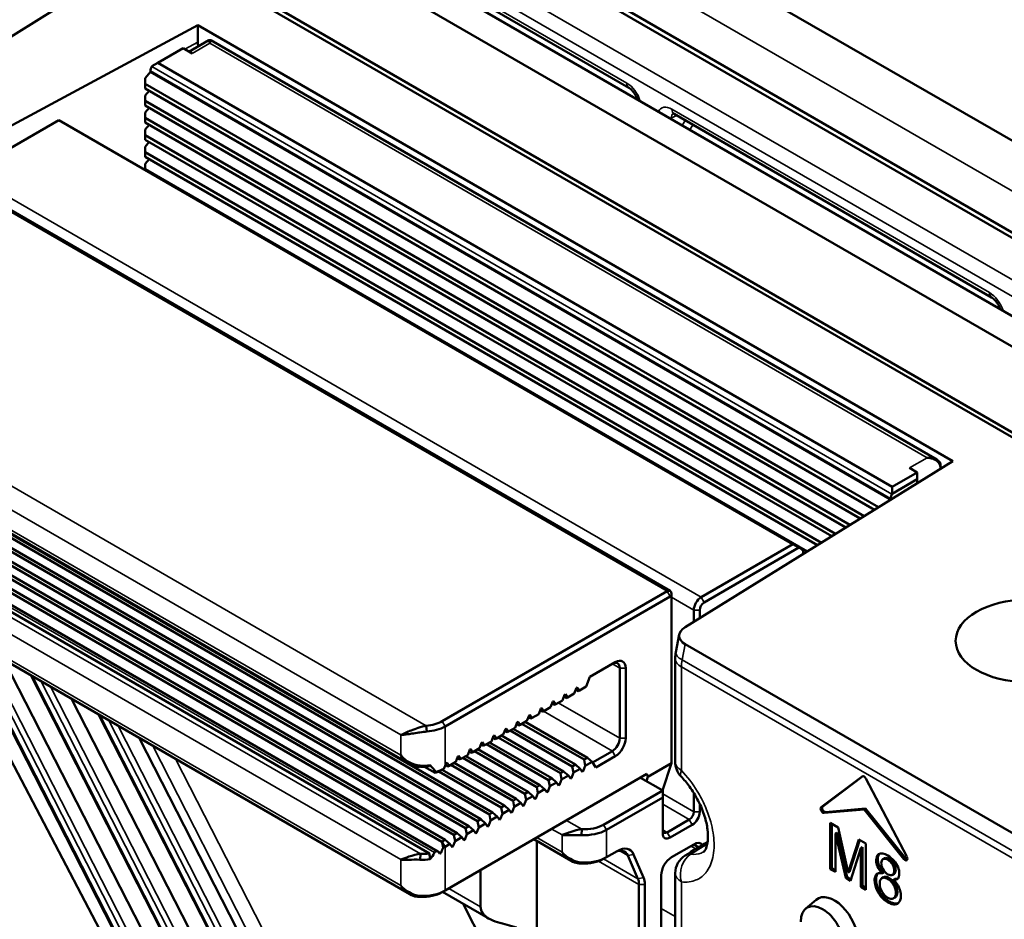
# Model space of a CAD drawing. Header units: millimetres. Extents: x 0 to 5104, y -184 to 1188.
# Tile 204 of 221: x 1445 to 1477, y 571 to 600. Entities that reach past the tile are written whole.
import ezdxf

# ---------------------------------------------------------------- set-up
doc = ezdxf.new("R2010")
doc.units = ezdxf.units.MM
doc.header["$LTSCALE"] = 2
doc.layers.add('Sichtbar (ISO)', color=7, linetype='Continuous', lineweight=50)
doc.layers.add('Sichtbar schmal (ISO)', color=7, linetype='Continuous', lineweight=35)

msp = doc.modelspace()

# ---------------------------------------------------------------- linework, layer by layer
at = {"layer": 'Sichtbar (ISO)'}
for p, q in [((1549.724, 548.425), (1315.955, 683.392)), ((1315.012, 682.957), (1548.781, 547.99)), ((1312.655, 681.596), (1546.424, 546.629)), ((1437.695, 618.685), (1554.556, 551.215)), ((1435.456, 617.057), (1551.735, 549.922)), ((1435.71, 616.735), (1551.392, 549.946)), ((1464.717, 597.718), (1454.604, 603.557)), ((1439.594, 595.987), (1449.449, 602.089)), ((1449.994, 602.14), (1492.964, 577.331)), ((1450.988, 599.715), (1441.751, 594.742)), ((1475.029, 585.835), (1450.988, 599.715)), ((1450.988, 599.715), (1450.988, 599.171)), ((1450.705, 598.871), (1451.335, 599.235)), ((1451.337, 599.236), (1451.4, 599.236)), ((1474.517, 585.89), (1451.402, 599.235)), ((1450.517, 598.98), (1449.716, 598.518)), ((1450.803, 598.815), (1450.517, 598.98)), ((1449.527, 598.409), (1449.521, 598.399)), ((1449.716, 598.518), (1449.527, 598.409)), ((1473.097, 585.018), (1449.716, 598.518)), ((1449.315, 598.023), (1449.48, 598.228)), ((1449.315, 598.023), (1449.315, 597.851)), ((1449.48, 598.228), (1449.48, 598.259)), ((1449.48, 598.228), (1473.05, 584.62)), ((1449.315, 597.851), (1472.663, 584.371)), ((1449.315, 597.851), (1449.315, 597.701)), ((1449.315, 597.701), (1472.538, 584.293)), ((1449.315, 597.478), (1449.437, 597.63)), ((1449.315, 597.478), (1449.315, 597.307)), ((1449.315, 597.307), (1472.208, 584.089)), ((1449.315, 597.307), (1449.315, 597.156)), ((1449.315, 597.156), (1472.083, 584.011)), ((1449.315, 596.934), (1449.437, 597.086)), ((1449.315, 596.934), (1449.315, 596.762)), ((1449.315, 596.762), (1471.753, 583.808)), ((1449.315, 596.762), (1449.315, 596.612)), ((1476.266, 591.05), (1466.154, 596.888)), ((1446.557, 596.694), (1443.634, 595.007)), ((1469.939, 583.195), (1446.557, 596.694)), ((1449.315, 596.612), (1471.628, 583.73)), ((1449.315, 596.39), (1449.437, 596.542)), ((1449.315, 596.39), (1449.315, 596.218)), ((1449.315, 596.218), (1471.299, 583.526)), ((1449.315, 596.218), (1449.315, 596.068)), ((1449.315, 596.068), (1471.173, 583.448)), ((1449.315, 595.846), (1449.437, 595.997)), ((1449.315, 595.846), (1449.315, 595.674)), ((1449.315, 595.674), (1470.844, 583.244)), ((1449.315, 595.674), (1449.315, 595.523)), ((1449.315, 595.523), (1470.718, 583.166)), ((1449.315, 595.301), (1449.437, 595.453)), ((1449.315, 595.301), (1449.315, 595.129)), ((1449.315, 595.129), (1470.389, 582.963)), ((1449.315, 595.129), (1449.315, 595.102)), ((1466.032, 581.708), (1444.064, 594.391)), ((1457.737, 576.198), (1436.552, 588.429)), ((1438.407, 587.34), (1460.374, 574.657)), ((1437.926, 587.063), (1459.893, 574.38)), ((1438.03, 587.123), (1459.997, 574.44)), ((1438.303, 587.28), (1460.27, 574.597)), ((1437.275, 586.687), (1459.243, 574.004)), ((1437.548, 586.845), (1459.516, 574.162)), ((1437.653, 586.905), (1459.62, 574.222)), ((1436.794, 586.409), (1458.762, 573.726)), ((1436.898, 586.469), (1458.866, 573.787)), ((1437.171, 586.627), (1459.139, 573.944)), ((1436.532, 586.178), (1458.629, 573.42)), ((1436.571, 585.934), (1458.363, 573.353)), ((1466.506, 580.559), (1475.029, 585.835)), ((1473.097, 585.018), (1473.899, 585.481)), ((1473.899, 585.481), (1473.652, 585.623)), ((1473.899, 585.263), (1473.899, 585.481)), ((1474.642, 585.706), (1474.642, 585.652)), ((1473.899, 585.263), (1473.097, 584.8)), ((1473.899, 585.136), (1473.899, 585.263)), ((1473.097, 584.8), (1473.092, 584.79)), ((1473.097, 584.8), (1473.097, 585.018)), ((1473.05, 584.62), (1473.035, 584.601)), ((1473.05, 584.651), (1473.05, 584.62)), ((1457.737, 572.055), (1436.552, 584.286)), ((1467.016, 581.507), (1469.939, 583.195)), ((1470.127, 583.086), (1467.11, 581.344)), ((1469.939, 583.195), (1470.127, 583.086)), ((1470.127, 583.086), (1470.198, 583.045)), ((1470.198, 583.045), (1470.221, 583.031)), ((1470.257, 582.888), (1470.263, 582.885)), ((1458.767, 577.561), (1465.932, 581.698)), ((1466.026, 581.534), (1458.861, 577.397)), ((1466.073, 581.507), (1466.073, 581.616)), ((1466.073, 576.228), (1466.073, 581.507)), ((1466.78, 580.729), (1466.78, 581.099)), ((1466.969, 581.099), (1466.969, 580.845)), ((1442.726, 580.722), (1448.734, 569.281)), ((1452.186, 563.324), (1443.512, 580.268)), ((1466.21, 579.763), (1466.32, 580.327)), ((1466.507, 580.014), (1481.339, 571.451)), ((1444.812, 579.518), (1453.993, 561.582)), ((1466.19, 579.56), (1466.19, 576.266)), ((1463.474, 578.978), (1464.282, 579.445)), ((1464.423, 577.023), (1464.423, 579.254)), ((1464.612, 579.254), (1464.612, 577.023)), ((1454.34, 562.08), (1445.665, 579.025)), ((1463.351, 578.663), (1463.474, 578.978)), ((1462.974, 578.445), (1463.042, 578.62)), ((1463.02, 578.562), (1463.099, 578.517)), ((1463.042, 578.62), (1463.07, 578.636)), ((1463.07, 578.636), (1463.138, 578.54)), ((1463.099, 578.517), (1463.138, 578.54)), ((1463.138, 578.54), (1463.351, 578.663)), ((1456.147, 560.338), (1446.965, 578.274)), ((1462.288, 578.185), (1462.316, 578.201)), ((1462.316, 578.201), (1462.384, 578.104)), ((1462.384, 578.104), (1462.597, 578.227)), ((1462.597, 578.227), (1462.665, 578.402)), ((1462.643, 578.344), (1462.721, 578.299)), ((1462.665, 578.402), (1462.693, 578.419)), ((1462.693, 578.419), (1462.761, 578.322)), ((1462.721, 578.299), (1462.761, 578.322)), ((1462.761, 578.322), (1462.974, 578.445)), ((1461.843, 577.792), (1461.911, 577.967)), ((1461.888, 577.909), (1461.967, 577.863)), ((1461.911, 577.967), (1461.939, 577.983)), ((1461.939, 577.983), (1462.007, 577.886)), ((1461.967, 577.863), (1462.007, 577.886)), ((1462.007, 577.886), (1462.22, 578.009)), ((1462.22, 578.009), (1462.288, 578.185)), ((1462.265, 578.127), (1462.344, 578.081)), ((1462.344, 578.081), (1462.384, 578.104)), ((1456.493, 560.837), (1447.819, 577.781)), ((1461.253, 577.451), (1461.466, 577.574)), ((1461.466, 577.574), (1461.534, 577.749)), ((1461.511, 577.691), (1461.59, 577.646)), ((1461.534, 577.749), (1461.562, 577.765)), ((1461.562, 577.765), (1461.63, 577.669)), ((1461.59, 577.646), (1461.63, 577.669)), ((1461.63, 577.669), (1461.843, 577.792)), ((1458.224, 577.412), (1458.224, 577.412)), ((1458.276, 577.233), (1458.26, 577.418)), ((1460.711, 577.138), (1460.78, 577.314)), ((1460.78, 577.314), (1460.808, 577.33)), ((1460.808, 577.33), (1460.876, 577.233)), ((1460.876, 577.233), (1461.089, 577.356)), ((1460.93, 577.265), (1462.91, 576.122)), ((1461.034, 577.325), (1463.014, 576.182)), ((1461.089, 577.356), (1461.157, 577.532)), ((1461.134, 577.473), (1461.213, 577.428)), ((1461.157, 577.532), (1461.185, 577.548)), ((1461.185, 577.548), (1461.253, 577.451)), ((1461.213, 577.428), (1461.253, 577.451)), ((1461.307, 577.482), (1463.287, 576.339)), ((1461.411, 577.542), (1463.391, 576.399)), ((1458.301, 559.095), (1449.119, 577.031)), ((1458.021, 577.202), (1458.021, 577.202)), ((1458.19, 577.225), (1458.19, 577.225)), ((1460.334, 576.921), (1460.402, 577.096)), ((1460.38, 577.038), (1460.459, 576.992)), ((1460.402, 577.096), (1460.43, 577.112)), ((1460.43, 577.112), (1460.499, 577.015)), ((1460.459, 576.992), (1460.499, 577.015)), ((1460.499, 577.015), (1460.711, 577.138)), ((1460.553, 577.047), (1462.533, 575.904)), ((1460.657, 577.107), (1462.637, 575.964)), ((1460.757, 577.256), (1460.836, 577.21)), ((1460.836, 577.21), (1460.876, 577.233)), ((1459.58, 576.485), (1459.648, 576.661)), ((1459.648, 576.661), (1459.676, 576.677)), ((1459.676, 576.677), (1459.744, 576.58)), ((1459.744, 576.58), (1459.957, 576.703)), ((1459.903, 576.672), (1461.883, 575.528)), ((1459.957, 576.703), (1460.025, 576.878)), ((1460.003, 576.82), (1460.082, 576.775)), ((1460.025, 576.878), (1460.053, 576.895)), ((1460.053, 576.895), (1460.121, 576.798)), ((1460.082, 576.775), (1460.121, 576.798)), ((1460.121, 576.798), (1460.334, 576.921)), ((1460.176, 576.829), (1462.156, 575.686)), ((1460.28, 576.889), (1462.26, 575.746)), ((1459.203, 576.267), (1459.271, 576.443)), ((1459.248, 576.385), (1459.327, 576.339)), ((1459.271, 576.443), (1459.299, 576.459)), ((1459.299, 576.459), (1459.367, 576.362)), ((1459.327, 576.339), (1459.367, 576.362)), ((1459.367, 576.362), (1459.58, 576.485)), ((1459.422, 576.394), (1461.401, 575.251)), ((1459.526, 576.454), (1461.506, 575.311)), ((1459.626, 576.602), (1459.704, 576.557)), ((1459.704, 576.557), (1459.744, 576.58)), ((1459.799, 576.611), (1461.779, 575.468)), ((1463.287, 576.339), (1463.391, 576.399)), ((1463.327, 576.145), (1463.287, 576.339)), ((1463.391, 576.399), (1463.54, 576.267)), ((1463.554, 576.248), (1464.188, 576.614)), ((1464.282, 576.451), (1463.662, 576.093)), ((1458.062, 576.148), (1458.074, 576.116)), ((1458.207, 576.115), (1458.542, 575.922)), ((1458.769, 576.02), (1460.751, 574.875)), ((1458.861, 576.14), (1458.894, 576.225)), ((1458.871, 576.167), (1458.95, 576.122)), ((1458.894, 576.225), (1458.922, 576.241)), ((1458.922, 576.241), (1458.99, 576.145)), ((1458.95, 576.122), (1458.99, 576.145)), ((1458.99, 576.145), (1459.203, 576.267)), ((1459.044, 576.176), (1461.024, 575.033)), ((1459.149, 576.236), (1461.128, 575.093)), ((1462.91, 576.122), (1463.014, 576.182)), ((1462.95, 575.927), (1462.91, 576.122)), ((1463.163, 576.05), (1462.95, 575.927)), ((1463.014, 576.182), (1463.163, 576.05)), ((1463.231, 575.953), (1463.163, 576.05)), ((1463.192, 576.008), (1463.259, 575.969)), ((1463.327, 576.145), (1463.259, 575.969)), ((1463.54, 576.267), (1463.327, 576.145)), ((1463.662, 576.093), (1463.54, 576.267)), ((1465.319, 575.792), (1466.073, 576.228)), ((1465.787, 575.359), (1466.073, 576.228)), ((1458.659, 575.963), (1460.647, 574.815)), ((1458.861, 572.173), (1465.29, 575.885)), ((1462.156, 575.686), (1462.26, 575.746)), ((1462.26, 575.746), (1462.409, 575.614)), ((1462.573, 575.709), (1462.505, 575.534)), ((1462.533, 575.904), (1462.637, 575.964)), ((1462.573, 575.709), (1462.533, 575.904)), ((1462.786, 575.832), (1462.573, 575.709)), ((1462.637, 575.964), (1462.786, 575.832)), ((1462.854, 575.735), (1462.786, 575.832)), ((1462.815, 575.79), (1462.882, 575.751)), ((1462.882, 575.751), (1462.854, 575.735)), ((1462.95, 575.927), (1462.882, 575.751)), ((1463.259, 575.969), (1463.231, 575.953)), ((1465.79, 575.357), (1465.083, 575.765)), ((1465.111, 575.749), (1465.124, 575.788)), ((1465.319, 575.792), (1465.274, 575.655)), ((1465.29, 575.885), (1465.319, 575.792)), ((1470.838, 574.826), (1472.146, 575.808)), ((1470.886, 574.853), (1472.167, 575.815)), ((1473.565, 573.252), (1472.257, 575.744)), ((1461.779, 575.468), (1461.883, 575.528)), ((1461.818, 575.274), (1461.779, 575.468)), ((1462.031, 575.397), (1461.818, 575.274)), ((1461.883, 575.528), (1462.031, 575.397)), ((1462.099, 575.3), (1462.031, 575.397)), ((1462.196, 575.491), (1462.128, 575.316)), ((1462.196, 575.491), (1462.156, 575.686)), ((1462.409, 575.614), (1462.196, 575.491)), ((1462.477, 575.517), (1462.409, 575.614)), ((1462.438, 575.572), (1462.505, 575.534)), ((1462.505, 575.534), (1462.477, 575.517)), ((1461.024, 575.033), (1461.128, 575.093)), ((1461.128, 575.093), (1461.277, 574.961)), ((1461.401, 575.251), (1461.506, 575.311)), ((1461.441, 575.056), (1461.401, 575.251)), ((1461.654, 575.179), (1461.441, 575.056)), ((1461.506, 575.311), (1461.654, 575.179)), ((1461.722, 575.082), (1461.654, 575.179)), ((1461.684, 575.137), (1461.75, 575.098)), ((1461.75, 575.098), (1461.722, 575.082)), ((1461.818, 575.274), (1461.75, 575.098)), ((1462.061, 575.354), (1462.128, 575.316)), ((1462.128, 575.316), (1462.099, 575.3)), ((1463.905, 574.268), (1465.79, 575.357)), ((1465.79, 575.139), (1463.999, 574.105)), ((1465.79, 575.357), (1465.79, 575.139)), ((1465.79, 573.996), (1465.79, 575.139)), ((1466.78, 574.676), (1466.78, 575.282)), ((1460.647, 574.815), (1460.751, 574.875)), ((1460.687, 574.62), (1460.647, 574.815)), ((1460.751, 574.875), (1460.9, 574.743)), ((1461.064, 574.838), (1460.996, 574.663)), ((1461.064, 574.838), (1461.024, 575.033)), ((1461.277, 574.961), (1461.064, 574.838)), ((1461.345, 574.864), (1461.277, 574.961)), ((1461.307, 574.919), (1461.373, 574.881)), ((1461.373, 574.881), (1461.345, 574.864)), ((1461.441, 575.056), (1461.373, 574.881)), ((1466.969, 574.938), (1466.969, 574.676)), ((1472.202, 574.757), (1470.93, 574.644)), ((1472.249, 574.785), (1470.977, 574.671)), ((1472.249, 574.785), (1472.202, 574.757)), ((1472.202, 574.757), (1473.473, 573.176)), ((1472.249, 574.785), (1473.52, 573.203)), ((1459.893, 574.38), (1459.997, 574.44)), ((1459.997, 574.44), (1460.146, 574.308)), ((1460.27, 574.597), (1460.374, 574.657)), ((1460.31, 574.403), (1460.27, 574.597)), ((1460.523, 574.526), (1460.31, 574.403)), ((1460.374, 574.657), (1460.523, 574.526)), ((1460.591, 574.429), (1460.523, 574.526)), ((1460.553, 574.483), (1460.619, 574.445)), ((1460.619, 574.445), (1460.591, 574.429)), ((1460.687, 574.62), (1460.619, 574.445)), ((1460.9, 574.743), (1460.687, 574.62)), ((1460.968, 574.647), (1460.9, 574.743)), ((1460.93, 574.701), (1460.996, 574.663)), ((1460.996, 574.663), (1460.968, 574.647)), ((1459.516, 574.162), (1459.62, 574.222)), ((1459.556, 573.967), (1459.516, 574.162)), ((1459.62, 574.222), (1459.769, 574.09)), ((1459.933, 574.185), (1459.865, 574.01)), ((1459.933, 574.185), (1459.893, 574.38)), ((1460.146, 574.308), (1459.933, 574.185)), ((1460.214, 574.211), (1460.146, 574.308)), ((1460.175, 574.266), (1460.242, 574.227)), ((1460.242, 574.227), (1460.214, 574.211)), ((1460.31, 574.403), (1460.242, 574.227)), ((1463.212, 574.124), (1463.2, 573.938)), ((1465.932, 574.023), (1466.639, 574.431)), ((1466.733, 574.268), (1466.026, 573.86)), ((1471.127, 572.857), (1471.127, 574.327)), ((1471.127, 574.327), (1471.381, 574.181)), ((1471.174, 572.884), (1471.174, 574.3)), ((1471.381, 574.181), (1471.692, 572.743)), ((1459.139, 573.944), (1459.243, 574.004)), ((1459.179, 573.749), (1459.139, 573.944)), ((1459.392, 573.872), (1459.179, 573.749)), ((1459.243, 574.004), (1459.392, 573.872)), ((1459.46, 573.776), (1459.392, 573.872)), ((1459.421, 573.83), (1459.488, 573.792)), ((1459.556, 573.967), (1459.488, 573.792)), ((1459.769, 574.09), (1459.556, 573.967)), ((1459.837, 573.993), (1459.769, 574.09)), ((1459.798, 574.048), (1459.865, 574.01)), ((1459.865, 574.01), (1459.837, 573.993)), ((1471.336, 574.021), (1471.289, 573.994)), ((1471.62, 572.573), (1471.289, 573.994)), ((1471.289, 573.994), (1471.289, 572.764)), ((1471.667, 572.6), (1471.336, 574.021)), ((1458.767, 573.729), (1458.866, 573.787)), ((1459.014, 573.655), (1458.861, 573.566)), ((1458.866, 573.787), (1459.014, 573.655)), ((1459.082, 573.558), (1459.014, 573.655)), ((1459.044, 573.612), (1459.111, 573.574)), ((1459.111, 573.574), (1459.082, 573.558)), ((1459.179, 573.749), (1459.111, 573.574)), ((1459.488, 573.792), (1459.46, 573.776)), ((1462.876, 573.117), (1461.686, 573.804)), ((1461.785, 570.62), (1461.785, 573.746)), ((1466.073, 573.233), (1466.78, 573.642)), ((1471.692, 572.743), (1472.039, 573.801)), ((1471.74, 572.77), (1472.071, 573.782)), ((1472.104, 573.524), (1471.771, 572.485)), ((1472.039, 573.801), (1472.265, 573.67)), ((1472.151, 573.551), (1472.104, 573.524)), ((1472.104, 572.294), (1472.104, 573.524)), ((1472.151, 572.321), (1472.151, 573.551)), ((1472.265, 573.67), (1472.265, 572.2)), ((1458.074, 573.34), (1458.062, 573.154)), ((1458.722, 573.363), (1458.64, 573.41)), ((1463.999, 573.234), (1463.905, 573.18)), ((1463.999, 573.234), (1464.34, 573.431)), ((1465.002, 572.55), (1464.683, 573.287)), ((1464.865, 573.323), (1465.184, 572.586)), ((1472.809, 573.172), (1472.856, 573.199)), ((1463.2, 573.067), (1463.212, 573.035)), ((1471.174, 572.884), (1471.127, 572.857)), ((1471.289, 572.818), (1471.174, 572.884)), ((1472.965, 573.15), (1473.012, 573.177)), ((1459.991, 572.825), (1459.991, 571.656)), ((1465.743, 570.131), (1465.743, 572.662)), ((1466.19, 570.968), (1466.19, 572.724)), ((1471.289, 572.764), (1471.127, 572.857)), ((1471.667, 572.6), (1471.62, 572.573)), ((1471.771, 572.485), (1471.62, 572.573)), ((1471.786, 572.531), (1471.667, 572.6)), ((1471.74, 572.77), (1471.692, 572.743)), ((1472.773, 572.569), (1472.82, 572.596)), ((1472.786, 572.723), (1472.833, 572.75)), ((1472.965, 572.54), (1473.012, 572.567)), ((1473.11, 572.673), (1473.157, 572.7)), ((1465.036, 568.743), (1465.036, 572.367)), ((1465.225, 572.367), (1465.225, 568.743)), ((1472.151, 572.321), (1472.104, 572.294)), ((1472.265, 572.2), (1472.104, 572.294)), ((1472.265, 572.255), (1472.151, 572.321)), ((1473.185, 572.546), (1473.138, 572.519)), ((1458.074, 571.974), (1458.062, 572.006)), ((1458.767, 572.118), (1458.861, 572.173)), ((1460.232, 571.291), (1458.783, 572.128)), ((1473.142, 571.927), (1473.19, 571.955)), ((1459.439, 571.749), (1462.415, 565.936)), ((1459.479, 571.672), (1459.479, 571.726)), ((1470.345, 571.599), (1470.681, 571.879))]:
    msp.add_line(p, q, dxfattribs=at)
for centre, start, end in [((1466.857, 576.266), 180, 224.0849), ((1466.857, 572.724), 121.4743, 180)]:
    msp.add_arc(centre, 0.667, start, end, dxfattribs=at)
for centre, major_axis, ratio, start_param, end_param in [((1451.696, 598.762), (-0.501, 0.866), 0.57735, 0.784789, 0.939881), ((1449.621, 598.341), (-0.1, -0.173), 0.57735, 4.712389, 5.497787), ((1464.883, 598.007), (-0.167, -0.289), 0.57735, 0, 0.0001), ((1466.32, 597.177), (-0.167, -0.289), 0.57735, 6.283085, 6.283185), ((1476.433, 591.339), (-0.167, -0.289), 0.57735, 0, 0.0001), ((1474.406, 585.787), (-0.167, 0.289), 0.57735, 3.695037, 3.926991), ((1473.192, 584.733), (-0.1, -0.173), 0.57735, 4.712389, 5.497787), ((1470.121, 582.858), (0.1, 0.173), 0.57735, 5.150672, 6.283185), ((1465.932, 581.534), (0.1, 0.173), 0.57735, 5.497787, 7.068583), ((1466.026, 581.48), (0.0333, 0.0577), 0.57735, 5.497787, 7.068583), ((1467.016, 581.235), (0.167, 0.289), 0.57735, 0.785398, 2.356194), ((1467.11, 581.181), (-0.1, -0.173), 0.57735, 3.926991, 5.497787), ((1466.994, 580.296), (-0.678, -0.02), 0.578054, 5.498292, 7.035361), ((1464.188, 579.118), (0.167, 0.289), 0.57735, 5.497787, 7.068583), ((1464.282, 579.064), (0.233, 0.404), 0.57735, 5.497787, 7.068583), ((1458.154, 577.915), (0.867, 0), 0.57735, 4.834913, 5.497787), ((1458.154, 577.806), (-1, 0), 0.57735, 1.693321, 2.356194), ((1464.188, 576.886), (0.167, 0.289), 0.57735, 3.926991, 5.497787), ((1464.282, 576.832), (-0.233, -0.404), 0.57735, 0.785398, 2.356194), ((1458.154, 576.723), (1, 0), 0.57735, 4.620151, 4.946497), ((1458.154, 576.614), (-0.867, 0), 0.57735, 1.478558, 1.814549), ((1458.154, 575.982), (0.976, -1.068), 0.201906, 1.36085, 1.553948), ((1458.154, 576.478), (1, 0), 0.57735, 5.139595, 5.448349), ((1458.154, 576.548), (-0.651, -1.848), 0.410754, 1.444616, 1.494054), ((1458.154, 576.369), (-0.867, 0), 0.57735, 2.035006, 2.209828), ((1472.202, 575.72), (-0.0517, 0.0896), 0.57735, 4.642576, 6.352998), ((1470.894, 574.738), (0.0517, -0.0896), 0.57735, 3.211406, 6.021386), ((1470.941, 574.765), (0.0517, -0.0896), 0.57735, 3.211406, 6.021386), ((1466.639, 574.595), (0.1, 0.173), 0.57735, 3.926991, 5.497787), ((1466.733, 574.54), (-0.167, -0.289), 0.57735, 0.785398, 2.356194), ((1463.292, 574.622), (0.867, 0), 0.57735, 4.620151, 5.497787), ((1463.292, 574.513), (-1, 0), 0.57735, 1.478558, 2.356194), ((1465.932, 574.187), (-0.1, -0.173), 0.57735, 5.497787, 7.068583), ((1466.026, 574.132), (-0.167, -0.289), 0.57735, 5.497787, 7.068583), ((1458.154, 574.093), (-0.651, -1.848), 0.410754, 1.312925, 1.41004), ((1458.154, 574.083), (0.867, 0), 0.57735, 5.489785, 5.497787), ((1458.154, 573.974), (-1, 0), 0.57735, 2.272181, 2.356194), ((1464.34, 572.778), (0.4, 0.693), 0.57735, 5.878294, 7.068583), ((1466.686, 573.315), (0.167, 0.289), 0.57735, 5.848987, 7.068583), ((1466.78, 573.261), (0.233, 0.404), 0.57735, 6.074361, 7.068583), ((1458.154, 573.838), (0.867, 0), 0.57735, 4.620151, 4.956142), ((1458.154, 574.47), (-0.651, -1.848), 0.410754, 0.942764, 1.092262), ((1458.154, 573.527), (-0.976, 1.068), 0.201906, 4.365921, 4.423462), ((1458.154, 573.838), (1, 0), 0.57735, 5.276116, 5.316658), ((1463.292, 573.642), (1, 0), 0.57735, 4.620151, 5.497787), ((1464.246, 572.832), (0.333, 0.577), 0.57735, 5.878294, 7.068583), ((1466.073, 572.852), (0.233, 0.404), 0.57735, 0.785398, 2.356194), ((1473.509, 573.228), (0.0517, -0.0896), 0.57735, 4.974188, 7.784168), ((1473.557, 573.255), (0.0517, -0.0896), 0.57735, 4.974188, 5.810255), ((1458.154, 573.729), (-1, 0), 0.57735, 1.478558, 1.804904), ((1463.292, 573.533), (-0.867, 0), 0.57735, 1.478558, 2.356194), ((1464.659, 572.04), (-0.4, -0.693), 0.57735, 2.356194, 2.736701), ((1464.565, 572.095), (0.333, 0.577), 0.57735, 5.497787, 5.878294), ((1458.154, 572.581), (1, 0), 0.57735, 4.620151, 5.497787), ((1458.154, 572.472), (-0.867, 0), 0.57735, 1.478558, 2.356194), ((1471.259, 570.999), (-0.528, 0.915), 0.57735, 3.926991, 6.382727), ((1470.882, 570.781), (-0.491, 0.85), 0.57735, 3.926991, 7.068583)]:
    msp.add_ellipse(centre, major_axis=major_axis, ratio=ratio, start_param=start_param, end_param=end_param, dxfattribs=at)
msp.add_ellipse((1477.387, 580.119), major_axis=(2.267, 0), ratio=0.57735, dxfattribs=at)
for points in [[(1451.369, 599.142), (1451.352, 599.227), (1451.345, 599.24), (1451.335, 599.235)], [(1466.19, 579.56), (1466.19, 579.628), (1466.197, 579.696), (1466.21, 579.763)], [(1458.386, 576.162), (1458.378, 576.151), (1458.37, 576.14), (1458.363, 576.129)], [(1458.542, 575.922), (1458.551, 575.932), (1458.559, 575.942), (1458.568, 575.953)], [(1466.508, 573.292), (1466.747, 573.438), (1466.986, 573.584), (1467.224, 573.73)], [(1458.363, 573.353), (1458.37, 573.291), (1458.378, 573.229), (1458.386, 573.168)], [(1467.086, 573.403), (1467.086, 573.403), (1467.086, 573.403), (1467.087, 573.404)], [(1473.274, 572.55), (1473.247, 572.542), (1473.217, 572.542), (1473.185, 572.546)]]:
    msp.add_open_spline(points, degree=3, dxfattribs=at)
for points, knots in [([(1451.402, 599.235), (1451.402, 599.235), (1451.402, 599.235), (1451.402, 599.235), (1451.398, 599.237), (1451.391, 599.225), (1451.387, 599.214), (1451.383, 599.204), (1451.377, 599.184), (1451.369, 599.142)], [0.4999991, 0.4999991, 0.4999991, 0.4999991, 0.5, 0.5, 0.5, 0.75, 0.75, 0.75, 1, 1, 1, 1]), ([(1464.991, 597.346), (1464.983, 597.372), (1464.972, 597.399), (1464.943, 597.459), (1464.924, 597.493), (1464.881, 597.559), (1464.857, 597.592), (1464.808, 597.646), (1464.783, 597.67), (1464.745, 597.7), (1464.73, 597.711), (1464.717, 597.718)], [0.03083492, 0.03083492, 0.03083492, 0.03083492, 0.04409059, 0.04409059, 0.0613712, 0.0613712, 0.07967209, 0.07967209, 0.09719717, 0.09719717, 0.109552, 0.109552, 0.109552, 0.109552]), ([(1466.154, 596.888), (1466.139, 596.897), (1466.128, 596.902), (1466.113, 596.907), (1466.11, 596.907), (1466.11, 596.907)], [0, 0, 0, 0, 0.01378588, 0.01378588, 0.02660839, 0.02660839, 0.02660839, 0.02660839]), ([(1476.541, 590.678), (1476.532, 590.704), (1476.521, 590.73), (1476.493, 590.791), (1476.474, 590.825), (1476.431, 590.891), (1476.406, 590.924), (1476.358, 590.978), (1476.333, 591.002), (1476.294, 591.032), (1476.279, 591.043), (1476.266, 591.05)], [0.03083492, 0.03083492, 0.03083492, 0.03083492, 0.04409059, 0.04409059, 0.0613712, 0.0613712, 0.07967209, 0.07967209, 0.09719717, 0.09719717, 0.109552, 0.109552, 0.109552, 0.109552]), ([(1474.217, 585.95), (1474.364, 585.96), (1474.434, 585.938), (1474.517, 585.89), (1474.6, 585.842), (1474.642, 585.773), (1474.642, 585.706)], [0, 0, 0, 0, 0.5, 0.5, 0.5, 0.9974183, 0.9974183, 0.9974183, 0.9974183]), ([(1474.642, 585.651), (1474.642, 585.718), (1474.587, 585.802), (1474.517, 585.851), (1474.482, 585.876), (1474.414, 585.907), (1474.379, 585.919), (1474.345, 585.93), (1474.291, 585.945), (1474.217, 585.95)], [0, 0, 0, 0, 0.5, 0.5, 0.5, 0.75, 0.75, 0.75, 1, 1, 1, 1]), ([(1457.447, 577.125), (1457.504, 577.15), (1457.566, 577.178), (1457.623, 577.203), (1457.652, 577.215), (1457.681, 577.228), (1457.707, 577.239), (1457.734, 577.25), (1457.74, 577.253), (1457.781, 577.27), (1457.856, 577.3), (1457.931, 577.328), (1458.004, 577.353), (1458.095, 577.382), (1458.182, 577.405), (1458.26, 577.418)], [0, 0, 0, 0, 0.25, 0.25, 0.25, 0.375, 0.375, 0.375, 0.5, 0.5, 0.5, 0.724605, 0.724605, 0.724605, 1, 1, 1, 1]), ([(1458.276, 577.233), (1458.209, 577.228), (1458.136, 577.219), (1458.057, 577.207), (1458.048, 577.206), (1458.039, 577.205), (1458.03, 577.204), (1457.954, 577.192), (1457.862, 577.177), (1457.807, 577.168), (1457.776, 577.164), (1457.744, 577.159), (1457.712, 577.154), (1457.679, 577.149), (1457.629, 577.142), (1457.612, 577.14), (1457.577, 577.136), (1457.518, 577.128), (1457.447, 577.125)], [0, 0, 0, 0, 0.25, 0.25, 0.25, 0.276465, 0.276465, 0.276465, 0.5, 0.5, 0.5, 0.625, 0.625, 0.625, 0.75, 0.75, 0.75, 1, 1, 1, 1]), ([(1458.074, 576.116), (1458.019, 576.111), (1457.959, 576.115), (1457.897, 576.131), (1457.834, 576.147), (1457.741, 576.194), (1457.706, 576.217), (1457.635, 576.263), (1457.536, 576.344), (1457.447, 576.478)], [0, 0, 0, 0, 0.25, 0.25, 0.25, 0.5, 0.5, 0.5, 1, 1, 1, 1]), ([(1457.447, 576.478), (1457.557, 576.361), (1457.602, 576.328), (1457.719, 576.26), (1457.836, 576.192), (1457.948, 576.155), (1458.062, 576.148)], [0, 0, 0, 0, 0.5, 0.5, 0.5, 1, 1, 1, 1]), ([(1467.087, 573.404), (1467.112, 573.419), (1467.149, 573.448), (1467.205, 573.616), (1467.219, 573.681), (1467.238, 573.859), (1467.236, 573.984), (1467.201, 574.251), (1467.169, 574.394), (1467.075, 574.7), (1467.007, 574.867), (1466.843, 575.187), (1466.746, 575.344), (1466.558, 575.601), (1466.469, 575.708), (1466.378, 575.802)], [0, 0, 0, 0, 0.1303526, 0.1303526, 0.1866346, 0.1866346, 0.262595, 0.262595, 0.3358395, 0.3358395, 0.416853, 0.416853, 0.4982293, 0.4982293, 0.5624429, 0.5624429, 0.5624429, 0.5624429]), ([(1462.585, 573.942), (1462.63, 573.957), (1462.677, 573.976), (1462.722, 573.992), (1462.767, 574.009), (1462.78, 574.014), (1462.844, 574.036), (1462.971, 574.079), (1463.103, 574.114), (1463.212, 574.124)], [0, 0, 0, 0, 0.25, 0.25, 0.25, 0.5, 0.5, 0.5, 1, 1, 1, 1]), ([(1463.2, 573.938), (1463.087, 573.944), (1462.948, 573.938), (1462.858, 573.936), (1462.813, 573.935), (1462.739, 573.935), (1462.712, 573.935), (1462.685, 573.936), (1462.64, 573.936), (1462.585, 573.942)], [0, 0, 0, 0, 0.5, 0.5, 0.5, 0.75, 0.75, 0.75, 1, 1, 1, 1]), ([(1457.447, 573.158), (1457.491, 573.173), (1457.539, 573.192), (1457.584, 573.208), (1457.628, 573.225), (1457.642, 573.23), (1457.706, 573.252), (1457.833, 573.295), (1457.965, 573.33), (1458.074, 573.34)], [0, 0, 0, 0, 0.25, 0.25, 0.25, 0.5, 0.5, 0.5, 1, 1, 1, 1]), ([(1458.528, 573.382), (1458.531, 573.386), (1458.534, 573.391), (1458.544, 573.401), (1458.552, 573.407), (1458.568, 573.417), (1458.577, 573.421), (1458.593, 573.425), (1458.601, 573.426), (1458.617, 573.425), (1458.624, 573.423), (1458.633, 573.418), (1458.636, 573.415), (1458.639, 573.412)], [0.00505279, 0.00505279, 0.00505279, 0.00505279, 0.00752427, 0.00752427, 0.01157411, 0.01157411, 0.01562394, 0.01562394, 0.01959518, 0.01959518, 0.02356642, 0.02356642, 0.02604906, 0.02604906, 0.02604906, 0.02604906]), ([(1463.212, 573.035), (1463.158, 573.03), (1463.098, 573.034), (1463.035, 573.05), (1462.973, 573.067), (1462.88, 573.113), (1462.844, 573.136), (1462.773, 573.182), (1462.675, 573.263), (1462.585, 573.397)], [0, 0, 0, 0, 0.25, 0.25, 0.25, 0.5, 0.5, 0.5, 1, 1, 1, 1]), ([(1462.585, 573.397), (1462.695, 573.28), (1462.74, 573.247), (1462.858, 573.179), (1462.975, 573.111), (1463.087, 573.074), (1463.2, 573.067)], [0, 0, 0, 0, 0.5, 0.5, 0.5, 1, 1, 1, 1]), ([(1472.786, 572.723), (1472.716, 572.79), (1472.623, 572.917), (1472.571, 573.172), (1472.656, 573.399), (1472.979, 573.335), (1473.281, 573.005), (1473.341, 572.705), (1473.295, 572.532), (1473.205, 572.509), (1473.138, 572.519)], [0, 0, 0, 0, 0.107723, 0.197127, 0.32268, 0.506977, 0.712894, 0.805817, 0.89522, 1, 1, 1, 1]), ([(1472.833, 572.75), (1472.773, 572.808), (1472.714, 572.883), (1472.68, 572.964), (1472.652, 573.032), (1472.639, 573.101), (1472.638, 573.162), (1472.637, 573.244), (1472.66, 573.312), (1472.704, 573.351)], [0, 0, 0, 0, 0.1071473, 0.1071473, 0.1071473, 0.1953365, 0.1953365, 0.1953365, 0.313208, 0.313208, 0.313208, 0.313208]), ([(1472.965, 572.688), (1472.903, 572.722), (1472.789, 572.838), (1472.734, 573.055), (1472.785, 573.18), (1472.882, 573.192), (1472.941, 573.165), (1472.965, 573.15)], [0, 0, 0, 0, 0.275401, 0.504629, 0.717162, 0.892418, 1, 1, 1, 1]), ([(1472.856, 573.199), (1472.88, 573.213), (1472.911, 573.216), (1472.944, 573.208), (1472.966, 573.202), (1472.989, 573.191), (1473.012, 573.177)], [0.7369273, 0.7369273, 0.7369273, 0.7369273, 0.8939928, 0.8939928, 0.8939928, 1, 1, 1, 1]), ([(1458.062, 573.154), (1457.948, 573.16), (1457.809, 573.154), (1457.719, 573.153), (1457.674, 573.152), (1457.601, 573.151), (1457.574, 573.152), (1457.547, 573.152), (1457.502, 573.152), (1457.447, 573.158)], [0, 0, 0, 0, 0.5, 0.5, 0.5, 0.75, 0.75, 0.75, 1, 1, 1, 1]), ([(1472.965, 573.15), (1472.984, 573.138), (1473.038, 573.098), (1473.135, 572.982), (1473.182, 572.797), (1473.131, 572.645), (1473.023, 572.657), (1472.965, 572.688)], [0, 0, 0, 0, 0.08734, 0.27094, 0.495019, 0.732655, 1, 1, 1, 1]), ([(1473.012, 573.177), (1473.024, 573.17), (1473.035, 573.162), (1473.046, 573.154), (1473.053, 573.148), (1473.059, 573.143), (1473.066, 573.137), (1473.103, 573.104), (1473.138, 573.062), (1473.164, 573.014), (1473.195, 572.956), (1473.211, 572.891), (1473.212, 572.837), (1473.213, 572.779), (1473.197, 572.728), (1473.164, 572.704), (1473.162, 572.703), (1473.159, 572.701), (1473.157, 572.7)], [0, 0, 0, 0, 0.0537685, 0.0537685, 0.0537685, 0.0858778, 0.0858778, 0.0858778, 0.267935, 0.267935, 0.267935, 0.492343, 0.492343, 0.492343, 0.7302184, 0.7302184, 0.7302184, 0.7464733, 0.7464733, 0.7464733, 0.7464733]), ([(1473.138, 572.519), (1473.184, 572.474), (1473.223, 572.428), (1473.257, 572.378), (1473.297, 572.32), (1473.322, 572.27), (1473.342, 572.211), (1473.362, 572.154), (1473.374, 572.096), (1473.378, 572.041), (1473.381, 571.989), (1473.377, 571.938), (1473.365, 571.895), (1473.352, 571.851), (1473.333, 571.815), (1473.307, 571.788), (1473.281, 571.759), (1473.249, 571.742), (1473.211, 571.736), (1473.175, 571.729), (1473.133, 571.732), (1473.088, 571.744), (1473.047, 571.755), (1473.001, 571.775), (1472.955, 571.802), (1472.91, 571.828), (1472.866, 571.861), (1472.822, 571.9), (1472.775, 571.942), (1472.737, 571.985), (1472.701, 572.035), (1472.662, 572.087), (1472.632, 572.141), (1472.607, 572.199), (1472.583, 572.255), (1472.564, 572.314), (1472.553, 572.372), (1472.542, 572.428), (1472.538, 572.482), (1472.541, 572.533), (1472.545, 572.589), (1472.556, 572.629), (1472.576, 572.662), (1472.597, 572.698), (1472.627, 572.718), (1472.664, 572.727), (1472.694, 572.734), (1472.739, 572.733), (1472.786, 572.723)], [0, 0, 0, 0, 0.061177, 0.061177, 0.061177, 0.125238, 0.125238, 0.125238, 0.187995, 0.187995, 0.187995, 0.250038, 0.250038, 0.250038, 0.31238, 0.31238, 0.31238, 0.375397, 0.375397, 0.375397, 0.438139, 0.438139, 0.438139, 0.499968, 0.499968, 0.499968, 0.561848, 0.561848, 0.561848, 0.624606, 0.624606, 0.624606, 0.687801, 0.687801, 0.687801, 0.750116, 0.750116, 0.750116, 0.81172, 0.81172, 0.81172, 0.874576, 0.874576, 0.874576, 0.939109, 0.939109, 0.939109, 1, 1, 1, 1]), ([(1473.29, 571.772), (1473.28, 571.768), (1473.269, 571.765), (1473.258, 571.763), (1473.222, 571.756), (1473.18, 571.759), (1473.136, 571.771), (1473.095, 571.782), (1473.048, 571.802), (1473.003, 571.829), (1472.957, 571.856), (1472.913, 571.888), (1472.869, 571.927), (1472.822, 571.97), (1472.784, 572.012), (1472.748, 572.062), (1472.709, 572.115), (1472.679, 572.168), (1472.654, 572.226), (1472.63, 572.282), (1472.611, 572.341), (1472.6, 572.399), (1472.589, 572.456), (1472.585, 572.509), (1472.588, 572.56), (1472.592, 572.616), (1472.603, 572.656), (1472.623, 572.69), (1472.631, 572.703), (1472.64, 572.714), (1472.65, 572.723)], [0.3568126, 0.3568126, 0.3568126, 0.3568126, 0.3753972, 0.3753972, 0.3753972, 0.4381393, 0.4381393, 0.4381393, 0.499968, 0.499968, 0.499968, 0.561848, 0.561848, 0.561848, 0.6246059, 0.6246059, 0.6246059, 0.687801, 0.687801, 0.687801, 0.7501159, 0.7501159, 0.7501159, 0.8117204, 0.8117204, 0.8117204, 0.874576, 0.874576, 0.874576, 0.8982928, 0.8982928, 0.8982928, 0.8982928]), ([(1472.965, 571.944), (1472.898, 571.981), (1472.755, 572.119), (1472.672, 572.414), (1472.747, 572.591), (1472.877, 572.586), (1472.942, 572.554), (1472.965, 572.54)], [0, 0, 0, 0, 0.241405, 0.500708, 0.755671, 0.918268, 1, 1, 1, 1]), ([(1472.82, 572.596), (1472.823, 572.598), (1472.825, 572.599), (1472.828, 572.6), (1472.861, 572.616), (1472.902, 572.614), (1472.946, 572.599), (1472.968, 572.592), (1472.99, 572.581), (1473.012, 572.567)], [0.7464177, 0.7464177, 0.7464177, 0.7464177, 0.7587131, 0.7587131, 0.7587131, 0.9197773, 0.9197773, 0.9197773, 1, 1, 1, 1]), ([(1473.012, 572.567), (1473.029, 572.557), (1473.045, 572.546), (1473.061, 572.533), (1473.105, 572.497), (1473.148, 572.45), (1473.182, 572.396), (1473.235, 572.31), (1473.265, 572.209), (1473.266, 572.127), (1473.266, 572.047), (1473.238, 571.983), (1473.19, 571.955)], [0, 0, 0, 0, 0.0607786, 0.0607786, 0.0607786, 0.2300355, 0.2300355, 0.2300355, 0.497521, 0.497521, 0.497521, 0.7553024, 0.7553024, 0.7553024, 0.7553024]), ([(1458.074, 571.974), (1458.019, 571.969), (1457.959, 571.973), (1457.897, 571.989), (1457.834, 572.005), (1457.741, 572.052), (1457.706, 572.075), (1457.635, 572.12), (1457.536, 572.201), (1457.447, 572.336)], [0, 0, 0, 0, 0.25, 0.25, 0.25, 0.5, 0.5, 0.5, 1, 1, 1, 1]), ([(1457.447, 572.336), (1457.557, 572.219), (1457.602, 572.185), (1457.719, 572.117), (1457.836, 572.05), (1457.948, 572.012), (1458.062, 572.006)], [0, 0, 0, 0, 0.5, 0.5, 0.5, 1, 1, 1, 1]), ([(1472.965, 572.54), (1472.982, 572.53), (1473.042, 572.488), (1473.167, 572.349), (1473.25, 572.08), (1473.161, 571.891), (1473.028, 571.91), (1472.965, 571.944)], [0, 0, 0, 0, 0.061921, 0.232973, 0.498547, 0.768578, 1, 1, 1, 1]), ([(1459.991, 571.656), (1459.991, 571.58), (1460.014, 571.505), (1460.105, 571.377), (1460.173, 571.323), (1460.335, 571.234), (1460.432, 571.2), (1460.633, 571.14), (1460.736, 571.114), (1460.941, 571.059), (1461.042, 571.028), (1461.137, 570.994)], [0.82523, 0.82523, 0.82523, 0.82523, 0.8667756, 0.8667756, 0.9083212, 0.9083212, 0.9563176, 0.9563176, 1.0043139, 1.0043139, 1.0535568, 1.0535568, 1.0535568, 1.0535568])]:
    msp.add_open_spline(points, degree=3, knots=knots, dxfattribs=at)
for points, weights in [([(1458.825, 576.05), (1458.743, 576.005), (1458.671, 575.968)], [1.33562225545, 1.37536313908, 1.41141459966]), ([(1458.799, 573.533), (1458.78, 573.636), (1458.762, 573.726)], [1.38447104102, 1.43157128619, 1.47521972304])]:
    msp.add_rational_spline(points, weights, degree=2, dxfattribs=at)
at = {"layer": 'Sichtbar schmal (ISO)'}
for p, q in [((1553.163, 550.414), (1436.306, 617.881)), ((1488.062, 585.183), (1450.66, 606.777)), ((1450.762, 606.189), (1487.491, 584.983)), ((1454.535, 603.709), (1464.648, 597.871)), ((1450.988, 599.171), (1450.574, 598.947)), ((1451.369, 599.142), (1450.803, 598.815)), ((1451.369, 599.142), (1474.217, 585.95)), ((1473.092, 584.79), (1449.521, 598.399)), ((1449.48, 598.259), (1473.05, 584.651)), ((1466.085, 597.041), (1476.197, 591.203)), ((1466.073, 596.762), (1466.239, 596.839)), ((1466.073, 596.762), (1466.073, 596.722)), ((1466.509, 596.683), (1466.412, 596.526)), ((1466.65, 596.388), (1466.747, 596.546)), ((1443.634, 595.007), (1467.016, 581.507)), ((1465.932, 581.698), (1443.964, 594.381)), ((1436.552, 589.951), (1458.26, 577.418)), ((1457.447, 577.125), (1436.705, 589.101)), ((1436.705, 588.453), (1457.447, 576.478)), ((1436.485, 586.108), (1458.528, 573.382)), ((1436.549, 585.767), (1458.074, 573.34)), ((1473.652, 585.623), (1474.217, 585.95)), ((1457.447, 573.158), (1436.705, 585.133)), ((1436.705, 584.311), (1457.447, 572.336)), ((1466.026, 581.534), (1465.932, 581.698)), ((1466.78, 581.099), (1466.073, 581.507)), ((1467.016, 581.507), (1467.11, 581.344)), ((1466.78, 581.099), (1466.969, 581.099)), ((1443.57, 580.235), (1452.222, 563.333)), ((1452.502, 563.172), (1443.85, 580.073)), ((1444.139, 579.906), (1452.666, 563.249)), ((1466.507, 580.014), (1466.409, 579.512)), ((1466.409, 579.512), (1481.335, 570.895)), ((1464.188, 579.39), (1464.423, 579.254)), ((1464.612, 579.254), (1464.423, 579.254)), ((1481.327, 570.661), (1466.385, 579.288)), ((1466.385, 579.288), (1466.385, 575.993)), ((1445.724, 578.991), (1454.376, 562.09)), ((1454.655, 561.928), (1446.003, 578.83)), ((1446.293, 578.662), (1454.82, 562.006)), ((1464.423, 577.023), (1462.467, 578.152)), ((1447.878, 577.748), (1456.53, 560.846)), ((1456.809, 560.685), (1448.157, 577.586)), ((1461.996, 577.88), (1464.188, 576.614)), ((1448.447, 577.419), (1456.974, 560.762)), ((1458.861, 577.397), (1458.767, 577.561)), ((1458.861, 577.397), (1458.861, 576.14)), ((1457.447, 576.478), (1457.447, 577.125)), ((1464.612, 577.023), (1464.423, 577.023)), ((1461.261, 553.905), (1449.549, 576.783)), ((1450.275, 576.364), (1461.669, 554.107)), ((1464.282, 576.451), (1464.188, 576.614)), ((1472.154, 575.812), (1472.146, 575.808)), ((1465.79, 575.248), (1466.78, 574.676)), ((1466.639, 574.431), (1465.79, 574.921)), ((1470.886, 574.853), (1470.838, 574.826)), ((1466.78, 574.676), (1466.969, 574.676)), ((1470.977, 574.671), (1470.93, 574.644)), ((1462.585, 573.942), (1462.255, 574.132)), ((1462.726, 574.404), (1463.212, 574.124)), ((1463.905, 574.268), (1463.999, 574.105)), ((1466.639, 574.431), (1466.733, 574.268)), ((1461.784, 573.86), (1462.585, 573.397)), ((1462.585, 573.397), (1462.585, 573.942)), ((1463.999, 574.105), (1463.999, 573.234)), ((1465.79, 574.105), (1465.932, 574.023)), ((1465.932, 574.023), (1466.026, 573.86)), ((1458.861, 573.566), (1458.767, 573.729)), ((1458.861, 573.566), (1458.861, 572.173)), ((1466.686, 573.587), (1466.843, 573.497)), ((1464.683, 573.287), (1464.421, 573.438)), ((1464.865, 573.323), (1464.683, 573.287)), ((1473.52, 573.203), (1473.473, 573.176)), ((1457.447, 572.336), (1457.447, 573.158)), ((1465.036, 572.367), (1463.751, 573.109)), ((1463.908, 573.182), (1465.002, 572.55)), ((1465.184, 572.586), (1465.002, 572.55)), ((1465.225, 572.367), (1465.036, 572.367)), ((1466.385, 572.451), (1466.385, 570.696)), ((1458.978, 572.24), (1459.991, 571.656)), ((1466.19, 571.343), (1465.743, 571.6))]:
    msp.add_line(p, q, dxfattribs=at)
for centre, major_axis, ratio, start_param, end_param in [((1464.646, 597.326), (-0.333, 0.577), 0.578934, 4.338604, 5.496418), ((1464.883, 598.007), (-0.167, -0.289), 0.57735, 5.497787, 6.283185), ((1466.086, 596.495), (0.334, -0.579), 0.575771, 2.357564, 3.515377), ((1466.32, 597.177), (-0.167, -0.289), 0.57735, 5.497787, 6.283085), ((1465.85, 596.905), (-0.333, 0), 0.57735, 2.153104, 2.303835), ((1466.322, 596.631), (0.194, -0.276), 0.569614, 3.169583, 3.875063), ((1476.196, 590.658), (-0.333, 0.577), 0.578934, 4.338604, 5.496418), ((1476.433, 591.339), (-0.167, -0.289), 0.57735, 5.497787, 6.283185), ((1466.857, 579.56), (-0.667, 0), 0.57735, 0, 0.785398), ((1466.864, 579.635), (-0.654, 0.128), 0.403883, 0, 0.882642), ((1467.084, 579.701), (0.491, 0.871), 0.570592, 2.089906, 2.350509), ((1466.857, 576.266), (-0.667, 0), 0.57735, 0, 0.785398), ((1466.857, 576.266), (-0.479, -0.464), 0.325428, 5.626384, 6.283185), ((1466.857, 572.724), (-0.081, -0.662), 0.748978, 3.661865, 5.225244), ((1466.857, 572.724), (-0.348, 0.569), 0.600488, 5.858623, 6.283185), ((1466.857, 572.724), (-0.667, 0), 0.57735, 0, 0.785398)]:
    msp.add_ellipse(centre, major_axis=major_axis, ratio=ratio, start_param=start_param, end_param=end_param, dxfattribs=at)
for points, knots in [([(1466.385, 575.993), (1466.571, 575.801), (1466.746, 575.574), (1466.893, 575.333), (1466.986, 575.181), (1467.071, 575.02), (1467.143, 574.858), (1467.175, 574.783), (1467.206, 574.708), (1467.233, 574.633), (1467.32, 574.395), (1467.38, 574.152), (1467.409, 573.925), (1467.422, 573.821), (1467.429, 573.719), (1467.429, 573.621), (1467.429, 573.504), (1467.42, 573.393), (1467.401, 573.29), (1467.367, 573.1), (1467.302, 572.932), (1467.211, 572.8), (1467.19, 572.769), (1467.167, 572.741), (1467.143, 572.714), (1467.063, 572.624), (1466.966, 572.555), (1466.859, 572.51), (1466.719, 572.451), (1466.557, 572.43), (1466.385, 572.451)], [0, 0, 0, 0, 0.153174, 0.153174, 0.153174, 0.249823, 0.249823, 0.249823, 0.294264, 0.294264, 0.294264, 0.435371, 0.435371, 0.435371, 0.500048, 0.500048, 0.500048, 0.576521, 0.576521, 0.576521, 0.7177, 0.7177, 0.7177, 0.750191, 0.750191, 0.750191, 0.858854, 0.858854, 0.858854, 1, 1, 1, 1]), ([(1466.68, 573.328), (1466.802, 573.312), (1466.917, 573.326), (1467.016, 573.367), (1467.04, 573.377), (1467.063, 573.389), (1467.086, 573.403)], [0, 0, 0, 0, 0.1411785, 0.1411785, 0.1411785, 0.1756171, 0.1756171, 0.1756171, 0.1756171])]:
    msp.add_open_spline(points, degree=3, knots=knots, dxfattribs=at)
msp.add_open_spline([(1467.211, 573.651), (1467.034, 573.543), (1466.857, 573.436), (1466.68, 573.328)], degree=3, dxfattribs=at)

doc.saveas('drawing.dxf')
